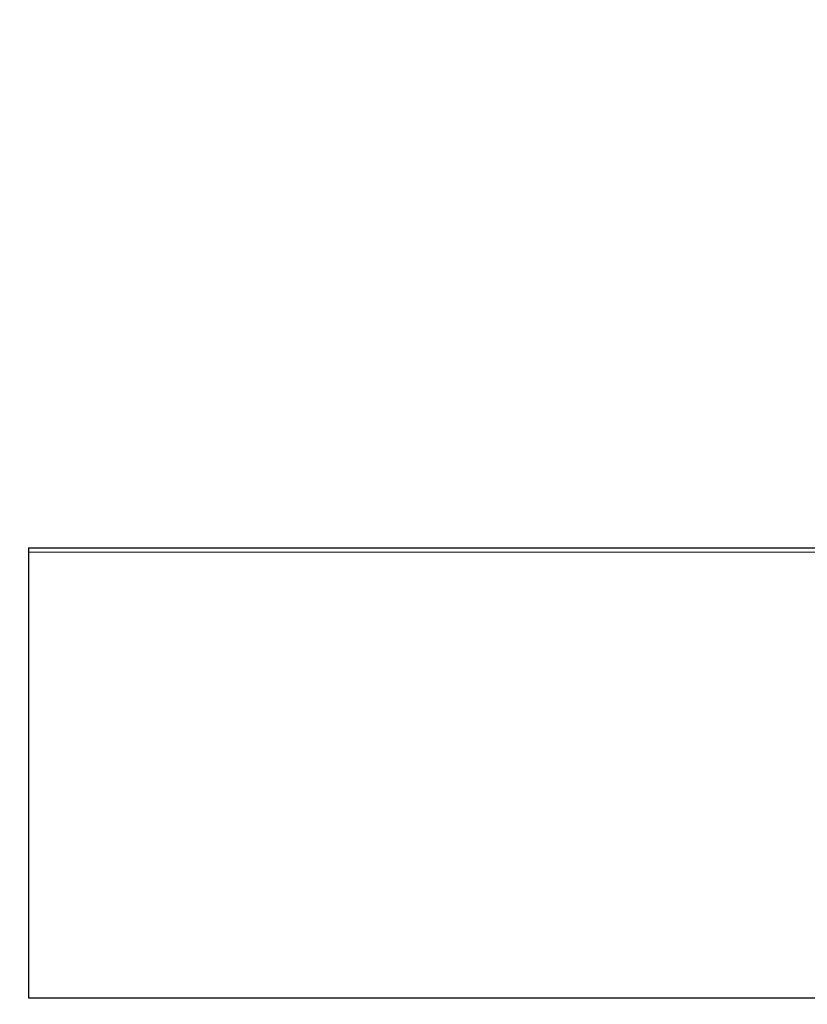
# Model space of a CAD drawing. Header units: inches. Extents: x 0 to 29700, y -16 to 21000.
# Tile 202 of 235: x 18589 to 20140, y 16081 to 18019. Entities that reach past the tile are written whole.
import ezdxf

# ---------------------------------------------------------------- set-up
doc = ezdxf.new("R2010")
doc.units = ezdxf.units.IN
doc.layers.add('1', color=7, linetype='Continuous', true_color=0xffffff)
doc.layers.add('254', color=7, linetype='Continuous', true_color=0xffffff)
doc.styles.add('latin_extended', font='simplex.shx')
doc.dimstyles.get("Standard").update_dxf_attribs({"dimtxt": 0.18, "dimasz": 0.18, "dimexe": 0.18, "dimexo": 0.0625, "dimgap": 0.09, "dimtad": 0, "dimtih": 1, "dimtoh": 1, "dimdec": 4, "dimzin": 0, "dimdsep": 46, "dimtxsty": 'Standard', "dimcen": 0.09, "dimadec": 0, "dimazin": 0, "dimtfac": 1, "dimtdec": 4, "dimtofl": 0, "dimtmove": 0, "dimatfit": 3, "dimfxl": 1, "dimtolj": 1, "dimtzin": 0, "dimarcsym": 0})

# ---------------------------------------------------------------- blocks, each defined once
blk = doc.blocks.new('_U6')
at = {"layer": '254', "color": 3, "linetype": 'Continuous', "lineweight": 13, "transparency": 16777216}
for p, q in [((17834.9, 15248.6), (17834.9, 18496.2)), ((28938.9, 16821), (28938.9, 18496.2)), ((18009.9, 18446.2), (28763.9, 18446.2))]:
    blk.add_line(p, q, dxfattribs=at)
at = {"layer": '254', "color": 3, "transparency": 16777216}
for points in [[(18009.9, 18475.4), (18009.9, 18417.1), (17834.9, 18446.2)], [(28763.9, 18417.1), (28763.9, 18475.4), (28938.9, 18446.2)]]:
    blk.add_solid(points, dxfattribs=at)
at = {"layer": 'Defpoints', "color": 0, "transparency": 16777216}
for p in [(28938.9, 18446.2), (28938.9, 16771), (17834.9, 15198.6)]:
    blk.add_point(p, dxfattribs=at)
at = {"layer": '254', "color": 2, "lineweight": 13, "transparency": 16777216, "insert": (23053.6, 18708.7), "char_height": 175, "attachment_point": 1, "style": 'latin_extended'}
blk.add_mtext('\\A1;\\C2;~11m', dxfattribs=at)

msp = doc.modelspace()

# ---------------------------------------------------------------- linework, layer by layer
at = {"layer": '1', "color": 2, "linetype": 'Continuous', "lineweight": 25}
for p, q in [((18606.932, 16979.607), (18606.932, 16970.607)), ((18606.932, 16979.607), (21306.932, 16979.607)), ((18606.932, 16970.607), (18606.932, 16093.607)), ((18606.932, 16093.607), (21306.932, 16093.607))]:
    msp.add_line(p, q, dxfattribs=at)
at = {"layer": '1', "color": 110, "linetype": 'Continuous', "lineweight": 13}
msp.add_line((18606.932, 16970.607), (21306.932, 16970.607), dxfattribs=at)

# ---------------------------------------------------------------- dimensions: what is measured, and where the dimension line sits
at = {"layer": '254', "color": 2, "linetype": 'Continuous', "lineweight": 13}
dim = msp.add_linear_dim(base=(28938.932, 18446.224), p1=(17834.932, 15198.607), p2=(28938.932, 16771.04), text='\\C2;~11m', dimstyle='Standard', override={"dimscale": 50, "dimtxt": 3.5, "dimasz": 3.5, "dimexe": 1, "dimexo": 1, "dimgap": 1.75, "dimtad": 1, "dimtih": 1, "dimtoh": 0, "dimdec": 2, "dimlfac": 0.02, "dimzin": 8, "dimdsep": 46, "dimlunit": 2, "dimpost": '', "dimtxsty": 'latin_extended', "dimsah": 1, "dimse1": 0, "dimse2": 0, "dimsd1": 0, "dimsd2": 0, "dimclrd": 3, "dimclre": 3, "dimclrt": 2, "dimtol": 0, "dimtm": -0.1, "dimtfac": 0.714286, "dimtdec": 3, "dimtofl": 1, "dimtmove": 0, "dimtzin": 8, "dimlwd": 13, "dimlwe": 13}, dxfattribs=at)
dim.commit()
dim.dimension.update_dxf_attribs({"geometry": '_U6', "text_midpoint": (23386.932, 18446.224), "dimtype": 160})

doc.saveas('drawing.dxf')
